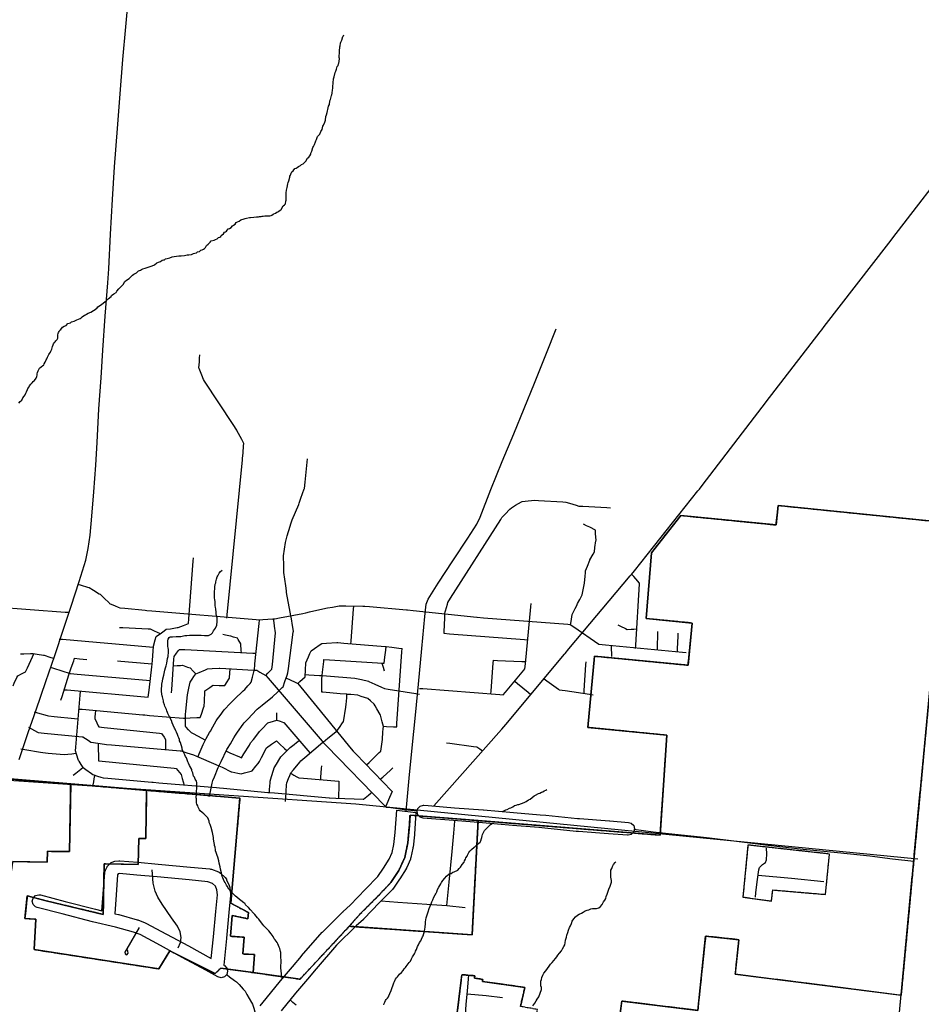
# Model space of a CAD drawing. Extents: x 1488644 to 1616065, y 653968 to 824748.
# Tile 30 of 33: x 1584534 to 1598470, y 744014 to 759235. Entities that reach past the tile are written whole.
import ezdxf

# ---------------------------------------------------------------- set-up
doc = ezdxf.new("R2010")
doc.units = 0
doc.header["$LTSCALE"] = 20
doc.header["$MEASUREMENT"] = 0
doc.linetypes.add('CENTER', pattern=[2, 1.25, -0.25, 0.25, -0.25])
for name, color, linetype in [('1', 7, 'Continuous'), ('12', 7, 'Continuous'), ('14', 7, 'Continuous'), ('35', 7, 'Continuous'), ('36', 7, 'Continuous'), ('37', 7, 'Continuous'), ('38', 7, 'Continuous'), ('58', 7, 'Continuous'), ('CONSTRUCTION_CLASS', 7, 'Continuous'), ('PATTERN_CLASS', 7, 'Continuous')]:
    doc.layers.add(name, color=color, linetype=linetype)

msp = doc.modelspace()

# ---------------------------------------------------------------- linework, layer by layer
at = {"layer": '1', "color": 2, "linetype": 'Continuous'}
for points in [[(1593814, 743870), (1593841, 744063), (1595015, 743919), (1595136, 745067), (1595650, 745013), (1595594, 744479), (1598158, 744153), (1598844, 751463), (1596258, 751726), (1596224, 751425), (1594753, 751571), (1594300, 750993), (1594218, 749977), (1594929, 749908), (1594864, 749257), (1593419, 749396), (1593316, 748294), (1594537, 748174), (1594432, 746630), (1591620, 746855), (1591527, 745090), (1589629, 745220), (1588867, 744403), (1588141, 744505), (1587643, 744575), (1587553, 744488), (1586857, 744841), (1586684, 744563), (1584756, 744861), (1584781, 745332), (1584615, 745341), (1584652, 745691), (1584945, 745612), (1585825, 745404), (1585839, 746184), (1586366, 746174), (1586373, 746577), (1586483, 746575), (1586496, 747322), (1585322, 747421), (1585304, 746374), (1584963, 746380), (1584960, 746214), (1584430, 746223)], [(1591183, 742966), (1591368, 744472), (1591567, 744455), (1591562, 744418), (1591690, 744400), (1591686, 744367), (1592342, 744275), (1592274, 743980)]]:
    msp.add_lwpolyline(points, dxfattribs=at)
at = {"layer": '1', "color": 1, "linetype": 'Continuous'}
msp.add_lwpolyline([(1595791, 746476), (1595712, 745672), (1596153, 745611), (1596174, 745782), (1596989, 745713), (1597051, 746337), (1595791, 746476)], close=True, dxfattribs=at)
at = {"layer": '12', "color": 7, "linetype": 'Continuous'}
for p, q in [((1598362, 746324), (1598454, 747312)), ((1597590, 738113), (1598331, 745994))]:
    msp.add_line(p, q, dxfattribs=at)
at = {"layer": '14', "color": 2, "linetype": 'CENTER'}
for p, q in [((1585322, 747421), (1586496, 747322)), ((1591527, 745090), (1591620, 746855)), ((1589629, 745220), (1591527, 745090))]:
    msp.add_line(p, q, dxfattribs=at)
for points in [[(1591620, 746855), (1594432, 746630), (1594537, 748174), (1593316, 748294), (1593419, 749396), (1594864, 749257), (1594929, 749908), (1594218, 749977), (1594300, 750993), (1594753, 751571), (1596224, 751425), (1596258, 751726), (1598844, 751463)], [(1598844, 751463), (1598158, 744153), (1595594, 744479)], [(1580746, 749328), (1580807, 749056), (1581011, 749078), (1581226, 749067), (1581371, 748996), (1581481, 748826), (1581547, 748679), (1581585, 748600), (1581594, 748506), (1581374, 747746), (1585322, 747421)], [(1584257, 745776), (1584183, 745788), (1584215, 745991), (1584394, 745962), (1584430, 746223), (1584960, 746214), (1584963, 746380), (1585304, 746374), (1585322, 747421)], [(1586496, 747322), (1586483, 746575), (1586373, 746577), (1586366, 746174), (1585839, 746184), (1585825, 745404), (1584945, 745612), (1584652, 745691)], [(1586496, 747322), (1587938, 747203), (1587796, 745578), (1588071, 745432), (1588059, 745338), (1587818, 745385), (1587790, 745066), (1588004, 745051), (1587981, 744792), (1588161, 744786), (1588141, 744505)], [(1589629, 745220), (1589804, 745418), (1590076, 745690), (1590272, 745895), (1590392, 746081), (1590487, 746286), (1590533, 746512), (1590557, 746778), (1590567, 746940), (1591620, 746855)], [(1595791, 746476), (1595712, 745672), (1596153, 745611), (1596174, 745782), (1596989, 745713)], [(1596989, 745713), (1597051, 746337), (1595791, 746476)], [(1584652, 745691), (1584615, 745341), (1584781, 745332), (1584756, 744861), (1586684, 744563), (1586857, 744841), (1587553, 744488), (1587643, 744575), (1588141, 744505)], [(1588141, 744505), (1588867, 744403), (1589629, 745220)], [(1595594, 744479), (1595650, 745013), (1595136, 745067), (1595015, 743919), (1593841, 744063), (1593814, 743870), (1593874, 743867), (1593863, 743737), (1593782, 743626), (1593751, 743648), (1593738, 743595), (1593178, 742824), (1593080, 742755), (1593051, 742796), (1592910, 742697)], [(1591686, 744367), (1591690, 744400), (1591562, 744418), (1591567, 744455), (1591368, 744472), (1591183, 742966), (1590116, 743097), (1589975, 741762)], [(1592910, 742697), (1592727, 742932), (1592578, 743065), (1592770, 743497), (1592820, 743849), (1592722, 743871), (1592712, 743819), (1592524, 743852), (1592537, 743934), (1592274, 743980), (1592342, 744275), (1591686, 744367)]]:
    msp.add_lwpolyline(points, dxfattribs=at)
at = {"layer": '35', "color": 2, "linetype": 'Continuous'}
msp.add_line((1590361, 747017), (1590659, 746981), dxfattribs=at)
for points in [[(1584526, 747801), (1584667, 748218), (1584787, 748566), (1584937, 749002), (1585075, 749406), (1585210, 749812), (1585332, 750167), (1585455, 750551), (1585554, 750878), (1585592, 751058), (1585625, 751266), (1585648, 751562), (1585678, 751935), (1585709, 752349), (1585729, 752698), (1585758, 753219), (1585791, 753698), (1585820, 754124), (1585856, 754653), (1585894, 755168), (1585914, 755386), (1585940, 755919), (1585968, 756458), (1585999, 756961), (1586048, 757552), (1586086, 758091), (1586130, 758618), (1586177, 759126), (1586219, 759635)], [(1590510, 746999), (1590556, 747511), (1590600, 747978), (1590653, 748482), (1590697, 748961), (1590749, 749514), (1590796, 750010), (1590817, 750201), (1590846, 750276), (1591001, 750524), (1591230, 750871), (1591460, 751219), (1591601, 751439), (1591653, 751546), (1591818, 751973), (1591992, 752405), (1592170, 752835), (1592333, 753226), (1592491, 753616), (1592679, 754082), (1592828, 754455)], [(1588252, 743989), (1588345, 744103), (1588345, 744103), (1588566, 744376), (1588566, 744376), (1588567, 744378), (1588750, 744595), (1588889, 744759), (1588890, 744760), (1588891, 744761), (1589208, 745128), (1589212, 745131), (1589217, 745137), (1589529, 745444), (1589532, 745446), (1589534, 745448), (1589641, 745545), (1589878, 745793), (1589879, 745794), (1589879, 745795), (1590070, 745991), (1590158, 746119), (1590247, 746257), (1590291, 746361), (1590317, 746485), (1590339, 746668), (1590361, 747017)], [(1590659, 746981), (1590638, 746645), (1590638, 746644), (1590638, 746636), (1590614, 746442), (1590613, 746438), (1590612, 746429), (1590581, 746285), (1590575, 746268), (1590573, 746258), (1590519, 746129), (1590510, 746112), (1590506, 746106), (1590410, 745955), (1590409, 745954), (1590407, 745951), (1590310, 745810), (1590306, 745806), (1590294, 745790), (1590095, 745586), (1589854, 745334), (1589849, 745330), (1589846, 745326), (1589737, 745228), (1589431, 744927), (1589118, 744565), (1588980, 744401), (1588798, 744186), (1588578, 743915)]]:
    msp.add_lwpolyline(points, dxfattribs=at)
at = {"layer": '36', "color": 3, "linetype": 'Continuous'}
for points in [[(1590832, 746888), (1590769, 746893), (1590726, 746906), (1590689, 746943), (1590676, 746993), (1590689, 747043), (1590726, 747079), (1590776, 747093), (1590783, 747092), (1590847, 747088), (1590847, 747088), (1590848, 747088), (1591256, 747053), (1591700, 747022), (1591701, 747022), (1591702, 747021), (1592168, 746979), (1592168, 746979), (1592577, 746944), (1592577, 746944), (1592667, 746937), (1592667, 746937), (1592668, 746937), (1593157, 746887), (1593157, 746887), (1593187, 746884), (1593651, 746852), (1593651, 746852), (1593653, 746852), (1593946, 746827), (1593987, 746814), (1594024, 746778), (1594037, 746728), (1594024, 746678), (1593987, 746641), (1593937, 746628), (1593929, 746628), (1593637, 746652), (1593171, 746684), (1593171, 746684), (1593168, 746685), (1593136, 746688), (1593136, 746688), (1592649, 746738), (1592560, 746745), (1592560, 746745), (1592151, 746780), (1592151, 746780), (1592151, 746780), (1591685, 746822), (1591241, 746854), (1591241, 746854), (1591239, 746854), (1590832, 746888)], [(1584804, 745511), (1584779, 745521), (1584742, 745557), (1584729, 745607), (1584742, 745657), (1584779, 745694), (1584829, 745707), (1584854, 745704), (1585239, 745605), (1585239, 745605), (1585239, 745605), (1585708, 745483), (1585806, 745460), (1585824, 745719), (1585824, 745719), (1585824, 745720), (1585849, 746052), (1585856, 746072), (1585859, 746089), (1585885, 746139), (1585887, 746145), (1585911, 746172), (1585950, 746204), (1585964, 746214), (1586002, 746226), (1586064, 746234), (1586075, 746234), (1586084, 746234), (1586362, 746209), (1586362, 746209), (1586675, 746183), (1586675, 746183), (1586676, 746183), (1587174, 746136), (1587174, 746136), (1587175, 746136), (1587474, 746107), (1587484, 746104), (1587500, 746101), (1587605, 746062), (1587619, 746055), (1587638, 746041), (1587710, 745972), (1587728, 745950), (1587733, 745940), (1587773, 745850), (1587776, 745834), (1587780, 745820), (1587791, 745715), (1587792, 745705), (1587791, 745695), (1587766, 745432), (1587766, 745432), (1587730, 745035), (1587730, 745035), (1587730, 745034), (1587687, 744618), (1587696, 744613), (1587698, 744612), (1587734, 744575), (1587748, 744525), (1587734, 744475), (1587698, 744438), (1587648, 744425), (1587599, 744437), (1587410, 744541), (1587410, 744542), (1587046, 744740), (1587046, 744740), (1586709, 744922), (1586709, 744922), (1586394, 745091), (1586294, 745131), (1586014, 745206), (1585661, 745289), (1585660, 745289), (1585659, 745289), (1585189, 745411), (1585189, 745411), (1584804, 745511)], [(1586003, 745414), (1586061, 745401), (1586062, 745400), (1586064, 745400), (1586351, 745322), (1586358, 745319), (1586362, 745319), (1586473, 745274), (1586482, 745270), (1586483, 745270), (1586804, 745098), (1586804, 745098), (1586804, 745098), (1587141, 744916), (1587142, 744916), (1587496, 744722), (1587531, 745055), (1587567, 745450), (1587567, 745451), (1587567, 745451), (1587591, 745704), (1587583, 745784), (1587558, 745841), (1587515, 745882), (1587442, 745910), (1587155, 745937), (1587155, 745937), (1586659, 745984), (1586345, 746009), (1586345, 746009), (1586344, 746009), (1586076, 746034), (1586054, 746031), (1586054, 746031), (1586047, 746017), (1586023, 745704), (1586023, 745704), (1586003, 745414)]]:
    msp.add_lwpolyline(points, dxfattribs=at)
at = {"layer": '36', "color": 140, "linetype": 'Continuous'}
for points in [[(1594029, 746720), (1594323, 746678), (1594662, 746646), (1595055, 746604), (1595196, 746586)], [(1595196, 746586), (1595574, 746540), (1595776, 746516)], [(1595776, 746516), (1596105, 746476), (1596645, 746413), (1597176, 746360), (1597674, 746307), (1598024, 746264), (1598352, 746226)]]:
    msp.add_lwpolyline(points, dxfattribs=at)
at = {"layer": '37', "color": 30, "linetype": 'Continuous'}
for points in [[(1591137, 745541), (1591174, 745901), (1591221, 746378), (1591243, 746659), (1591262, 746845)], [(1595905, 745671), (1595911, 745736), (1595932, 745910), (1595958, 746093), (1595971, 746131), (1596017, 746174), (1596064, 746207), (1596077, 746246), (1596081, 746339), (1596079, 746426)], [(1586984, 744887), (1587020, 744968), (1587028, 745048), (1587012, 745135), (1586972, 745222), (1586881, 745349), (1586734, 745564), (1586667, 745671), (1586627, 745762), (1586595, 745889), (1586583, 746091)], [(1595946, 746010), (1596463, 745966), (1596964, 745915)], [(1590119, 745616), (1590378, 745594), (1590829, 745562), (1591137, 745541), (1591418, 745509)], [(1586382, 745203), (1586190, 744872), (1586161, 744819), (1586165, 744792), (1586191, 744781), (1586209, 744803), (1586205, 744835), (1586191, 744871)], [(1591357, 743094), (1591377, 743341), (1591397, 743564), (1591417, 743770), (1591437, 744009), (1591457, 744224), (1591478, 744463)], [(1591452, 744177), (1591743, 744152), (1591994, 744121)]]:
    msp.add_lwpolyline(points, dxfattribs=at)
at = {"layer": '38', "color": 1, "linetype": 'Continuous'}
msp.add_line((1588509, 748407), (1588509, 748519), dxfattribs=at)
for points in [[(1590933, 747080), (1591980, 748260), (1591984, 748265), (1592047, 748341), (1592956, 749429), (1592964, 749439), (1593023, 749510), (1593970, 750636), (1593990, 750659), (1594036, 750717), (1595018, 751950), (1595041, 751979), (1595083, 752033), (1596008, 753243), (1596013, 753249), (1596072, 753326), (1596906, 754408), (1596933, 754443), (1596970, 754491), (1597967, 755779), (1597987, 755806), (1598031, 755862), (1599026, 757151)], [(1587738, 749984), (1587743, 750037), (1587978, 752432), (1587980, 752454), (1587987, 752538), (1587995, 752645), (1587998, 752686), (1587967, 752744), (1587891, 752885), (1587888, 752891), (1587833, 752975), (1587393, 753645), (1587375, 753672), (1587348, 753742), (1587309, 753841), (1587305, 753852), (1587312, 753947), (1587315, 754001), (1587319, 754055)], [(1587465, 747229), (1587477, 747280), (1587511, 747431), (1587521, 747476), (1587544, 747529), (1587603, 747673), (1587616, 747704), (1587647, 747767), (1587738, 747953), (1587746, 747968), (1587790, 748043), (1587842, 748132), (1587868, 748177), (1587899, 748219), (1587990, 748345), (1588006, 748367), (1588058, 748422), (1588201, 748573), (1588203, 748575), (1588281, 748638), (1588444, 748767), (1588447, 748770), (1588518, 748839), (1588592, 748911), (1588605, 748924), (1588633, 749005), (1588667, 749103), (1588680, 749138), (1588688, 749204), (1588762, 749769), (1588764, 749783), (1588750, 749871), (1588733, 749974), (1588726, 750018), (1588715, 750076), (1588660, 750382), (1588656, 750408), (1588646, 750484), (1588619, 750690), (1588618, 750705), (1588616, 750793), (1588613, 750949), (1588613, 750949), (1588628, 751051), (1588643, 751154), (1588646, 751172), (1588669, 751254), (1588712, 751404), (1588724, 751444), (1588747, 751501), (1588847, 751740), (1588856, 751761), (1588882, 751837), (1588933, 751984), (1588934, 751987), (1588946, 752087), (1588958, 752190), (1588964, 752238), (1588969, 752293), (1588979, 752396), (1588984, 752448)], [(1591100, 750046), (1591115, 750097), (1591144, 750200), (1591150, 750224), (1591194, 750293), (1591969, 751509), (1591988, 751538), (1592038, 751589), (1592112, 751666), (1592136, 751691), (1592198, 751728), (1592289, 751783), (1592298, 751789), (1592394, 751797), (1592447, 751801), (1592495, 751805), (1592554, 751801), (1592927, 751780), (1592974, 751777), (1593031, 751760), (1593134, 751729), (1593176, 751717), (1593238, 751713), (1593611, 751692), (1593665, 751689)], [(1593048, 749882), (1593056, 749934), (1593071, 750039), (1593072, 750042), (1593118, 750133), (1593143, 750180), (1593158, 750210), (1593191, 750274), (1593215, 750321), (1593226, 750342), (1593243, 750423), (1593264, 750526), (1593264, 750527), (1593273, 750632), (1593277, 750684), (1593280, 750717), (1593308, 750785), (1593348, 750882), (1593348, 750883), (1593399, 750975), (1593416, 751008), (1593426, 751076), (1593441, 751180), (1593443, 751190), (1593436, 751286), (1593433, 751339), (1593433, 751346), (1593344, 751389), (1593296, 751411), (1593248, 751434)], [(1585217, 748878), (1585269, 748873), (1586522, 748764), (1586521, 748764), (1586533, 748868), (1586575, 749232), (1586580, 749271), (1586585, 749336), (1586603, 749545), (1586604, 749549), (1586628, 749647), (1586641, 749698), (1586642, 749701), (1586724, 749759), (1586767, 749789), (1586800, 749811), (1586864, 749821), (1586968, 749837), (1586982, 749840), (1587067, 749872), (1587115, 749890), (1587145, 749902), (1587150, 749975), (1587217, 750863), (1587221, 750915)], [(1594054, 749517), (1594057, 749567), (1594113, 750512), (1594114, 750527), (1594058, 750590), (1594025, 750628), (1593992, 750665)], [(1585433, 750509), (1585483, 750493), (1585583, 750463), (1585610, 750455), (1585675, 750415), (1585764, 750361), (1585776, 750354), (1585842, 750291), (1585917, 750219), (1585924, 750212), (1586010, 750175), (1586058, 750154), (1586081, 750144), (1586160, 750136), (1586472, 750105), (1586501, 750102), (1586576, 750096), (1588188, 749963), (1588233, 749960), (1588292, 749963), (1588448, 749972), (1588479, 749974), (1588551, 749988), (1588909, 750057), (1588956, 750066), (1589011, 750079), (1589265, 750138), (1589291, 750144), (1589368, 750156), (1589471, 750173), (1589481, 750174), (1589575, 750173), (1589836, 750170), (1589870, 750170), (1589940, 750164), (1590512, 750113), (1590529, 750112), (1590616, 750103), (1591601, 749998), (1591605, 749998), (1591705, 749990), (1593006, 749891), (1593044, 749888), (1593098, 749850), (1593483, 749581), (1593487, 749579), (1593587, 749570), (1594781, 749458), (1594835, 749453)], [(1584149, 750157), (1585235, 750078), (1585287, 750074)], [(1589652, 749583), (1589655, 749632), (1589694, 750121), (1589698, 750170)], [(1592006, 748798), (1592041, 748840), (1592325, 749177), (1592342, 749198), (1592350, 749280), (1592435, 750157), (1592441, 750212)], [(1587289, 747836), (1587309, 747885), (1587369, 748030), (1587373, 748041), (1587418, 748122), (1587468, 748214), (1587481, 748237), (1587520, 748304), (1587572, 748395), (1587589, 748425), (1587632, 748481), (1587695, 748564), (1587718, 748593), (1587765, 748642), (1587876, 748753), (1587888, 748766), (1587952, 748825), (1587990, 748861), (1588012, 748882), (1588062, 748937), (1588096, 748976), (1588113, 748994), (1588133, 749072), (1588160, 749173), (1588161, 749174), (1588171, 749277), (1588235, 749902), (1588241, 749954)], [(1588333, 749092), (1588371, 749131), (1588408, 749170), (1588433, 749196), (1588440, 749269), (1588487, 749755), (1588487, 749759), (1588473, 749862), (1588465, 749916), (1588457, 749970)], [(1591100, 750046), (1591098, 749991), (1591091, 749770), (1591090, 749749), (1591179, 749743), (1592334, 749655), (1592389, 749651)], [(1586079, 749840), (1586128, 749837), (1586522, 749821), (1586551, 749820), (1586614, 749790), (1586659, 749769), (1586704, 749747)], [(1593779, 749880), (1593819, 749860), (1593899, 749822), (1593925, 749809), (1593985, 749813), (1594029, 749815), (1594074, 749817)], [(1585145, 749661), (1585198, 749657), (1586542, 749542), (1586596, 749537)], [(1587962, 749447), (1587959, 749490), (1587953, 749577), (1587952, 749589), (1587913, 749652), (1587900, 749673), (1587841, 749692), (1587799, 749706), (1587794, 749707), (1587714, 749723), (1587672, 749731)], [(1594390, 749497), (1594392, 749544), (1594397, 749731), (1594398, 749777)], [(1594699, 749461), (1594701, 749509), (1594711, 749703), (1594713, 749751)], [(1586880, 748828), (1586884, 748880), (1586917, 749351), (1586920, 749389), (1586960, 749443), (1586991, 749485), (1587002, 749501), (1587088, 749497), (1588136, 749444), (1588189, 749441)], [(1588826, 748970), (1588866, 749005), (1588946, 749076), (1588946, 749076), (1588951, 749183), (1588956, 749289), (1588956, 749291), (1588999, 749387), (1589020, 749436), (1589038, 749477), (1589089, 749513), (1589176, 749574), (1589203, 749593), (1589277, 749597), (1589436, 749606), (1589449, 749607), (1589543, 749599), (1590181, 749545), (1590200, 749543), (1590287, 749533), (1590393, 749521), (1590446, 749515)], [(1589207, 749096), (1589213, 749151), (1589233, 749316), (1589237, 749343), (1589320, 749338), (1590147, 749288), (1590165, 749287), (1590178, 749379), (1590192, 749488), (1590200, 749543)], [(1590153, 748315), (1590206, 748311), (1590311, 748304), (1590361, 748301), (1590365, 748356), (1590443, 749462), (1590446, 749515)], [(1593687, 749389), (1593684, 749443), (1593682, 749497), (1593679, 749551)], [(1584431, 748938), (1584451, 748980), (1584492, 749065), (1584505, 749094), (1584560, 749122), (1584602, 749143), (1584624, 749154), (1584653, 749218), (1584730, 749388), (1584750, 749431)], [(1584548, 749433), (1584599, 749434), (1584700, 749438), (1584742, 749439), (1584802, 749428), (1584902, 749411), (1584912, 749409), (1585000, 749382), (1585049, 749367)], [(1585171, 748716), (1585188, 748771), (1585294, 749105), (1585299, 749122), (1585331, 749215), (1585369, 749325), (1585383, 749365), (1585457, 749357), (1585515, 749351), (1585574, 749345)], [(1586046, 749325), (1586099, 749320), (1586521, 749281), (1586574, 749277)], [(1591818, 748808), (1591822, 748861), (1591854, 749289), (1591858, 749333), (1591921, 749330), (1592297, 749313), (1592351, 749311)], [(1585006, 749227), (1585058, 749210), (1585314, 749129), (1585317, 749128), (1585421, 749119), (1586494, 749025), (1586547, 749020)], [(1586910, 749249), (1586966, 749251), (1587022, 749253), (1587048, 749255), (1587129, 749227), (1587167, 749214), (1587217, 749164), (1587257, 749124)], [(1587257, 749124), (1587306, 749145), (1587404, 749187), (1587437, 749200), (1587508, 749203), (1587615, 749208), (1587630, 749208), (1587722, 749204), (1588148, 749181), (1588197, 749178), (1588247, 749149), (1588293, 749122), (1588337, 749096), (1588373, 749054), (1589207, 748081), (1589221, 748065), (1589280, 748003), (1590175, 747086), (1590198, 747063), (1590271, 747054), (1590483, 747027), (1590679, 747003)], [(1587325, 748449), (1587342, 748498), (1587375, 748595), (1587385, 748623), (1587388, 748696), (1587395, 748850), (1587395, 748858), (1587473, 748912), (1587516, 748941), (1587523, 748946), (1587617, 748944), (1587668, 748943), (1587706, 748942), (1587740, 748998), (1587767, 749041), (1587778, 749058), (1587784, 749141), (1587788, 749192)], [(1590173, 749166), (1590156, 749223), (1590139, 749281)], [(1593258, 748818), (1593261, 748867), (1593287, 749260), (1593290, 749309)], [(1587399, 748097), (1587354, 748121), (1587220, 748193), (1587187, 748211), (1587143, 748258), (1587108, 748296), (1587097, 748309), (1587097, 748393), (1587098, 748444), (1587099, 748493), (1587104, 748546), (1587128, 748800), (1587131, 748822), (1587147, 748900), (1587157, 748950), (1587167, 748996), (1587198, 749041), (1587227, 749083), (1587257, 749124)], [(1588656, 749058), (1588704, 749035), (1588800, 748988), (1588832, 748972), (1588877, 748917), (1589657, 747966), (1589688, 747928), (1589728, 747887), (1590285, 747310), (1590291, 747303), (1590252, 747213), (1590211, 747114), (1590189, 747065)], [(1588950, 749110), (1589005, 749107), (1589168, 749098), (1589207, 749096), (1589277, 749091), (1589713, 749058), (1589716, 749058), (1589819, 749033), (1589925, 749007), (1589928, 749006), (1590025, 748962), (1590124, 748917), (1590173, 748894), (1590228, 748885), (1590659, 748818), (1590713, 748810)], [(1589896, 747716), (1589935, 747754), (1590092, 747905), (1590117, 747928), (1590127, 748002), (1590142, 748110), (1590143, 748115), (1590149, 748219), (1590153, 748273), (1590155, 748309), (1590137, 748379), (1590109, 748485), (1590107, 748493), (1590056, 748580), (1590029, 748627), (1590013, 748654), (1589956, 748706), (1589916, 748744), (1589916, 748744), (1589812, 748775), (1589760, 748791), (1589758, 748792), (1589652, 748801), (1589598, 748805), (1589593, 748806), (1589489, 748815), (1589218, 748839), (1589203, 748840), (1589204, 748933), (1589206, 749042), (1589207, 749096)], [(1592639, 749046), (1592683, 749014), (1592860, 748886), (1592873, 748876), (1592965, 748863), (1593342, 748808), (1593396, 748800)], [(1590713, 748898), (1590765, 748894), (1591954, 748802), (1592006, 748798)], [(1592188, 749008), (1592229, 748974), (1592392, 748838), (1592433, 748804)], [(1585515, 747676), (1585483, 747723), (1585451, 747771), (1585443, 747782), (1585412, 747879), (1585395, 747932), (1585400, 747991), (1585468, 748793), (1585473, 748850)], [(1588644, 747147), (1588647, 747199), (1588660, 747406), (1588662, 747439), (1588689, 747505), (1588708, 747553), (1588724, 747590), (1588765, 747638), (1588866, 747757), (1588882, 747776), (1588942, 747828), (1589218, 748065), (1589223, 748069), (1589299, 748129), (1589422, 748225), (1589431, 748233), (1589485, 748308), (1589515, 748350), (1589541, 748387), (1589551, 748445), (1589567, 748547), (1589571, 748573), (1589579, 748650), (1589589, 748754), (1589593, 748806)], [(1585447, 748579), (1585499, 748575), (1586438, 748490), (1586467, 748487), (1586542, 748481), (1587064, 748440), (1587101, 748437), (1587168, 748441), (1587272, 748446), (1587325, 748449)], [(1584756, 748535), (1584807, 748521), (1584960, 748479), (1584980, 748473), (1585065, 748464), (1585381, 748431), (1585433, 748425)], [(1585704, 748557), (1585700, 748507), (1585696, 748457), (1585694, 748433), (1585727, 748363), (1585749, 748318), (1585756, 748303), (1585840, 748294), (1586694, 748204), (1586724, 748201), (1586765, 748143), (1586790, 748107), (1586789, 748050), (1586789, 747999), (1586788, 747948)], [(1584668, 748299), (1584715, 748274), (1584809, 748223), (1584820, 748217), (1584914, 748208), (1585499, 748150), (1585509, 748149), (1585590, 748096), (1585634, 748067), (1585638, 748065), (1585740, 748051), (1585846, 748037), (1585878, 748032), (1585952, 748026), (1587016, 747934), (1587030, 747932), (1587119, 747903), (1587169, 747886), (1587219, 747870), (1587269, 747849), (1587564, 747723), (1587614, 747702)], [(1587732, 747926), (1587781, 747904), (1587929, 747839), (1587962, 747824), (1588000, 747885), (1588085, 748022), (1588104, 748055), (1588148, 748110), (1588214, 748194), (1588243, 748231), (1588285, 748276), (1588359, 748354), (1588371, 748367), (1588457, 748392), (1588509, 748407)], [(1588509, 748407), (1588559, 748390), (1588609, 748372), (1588618, 748369), (1588680, 748297), (1588990, 747938), (1589024, 747898)], [(1584554, 747964), (1584614, 747954), (1584855, 747913), (1584894, 747906), (1584976, 747898), (1585158, 747880), (1585219, 747874), (1585280, 747881), (1585340, 747888), (1585401, 747894)], [(1585746, 748041), (1585748, 747987), (1585752, 747828), (1585754, 747778), (1585811, 747772), (1586924, 747663), (1586950, 747660), (1587002, 747599), (1587028, 747568), (1587047, 747505), (1587063, 747454), (1587078, 747403)], [(1587614, 747702), (1587661, 747679), (1587805, 747609), (1587812, 747606), (1587908, 747586), (1587958, 747576), (1588011, 747590), (1588114, 747619), (1588125, 747622), (1588184, 747696), (1588218, 747737), (1588241, 747766), (1588272, 747828), (1588344, 747970), (1588349, 747980), (1588426, 748035), (1588470, 748066), (1588501, 748089), (1588551, 748043), (1588629, 747970), (1588668, 747934)], [(1588393, 747285), (1588397, 747336), (1588404, 747439), (1588405, 747462), (1588428, 747538), (1588457, 747636), (1588467, 747670), (1588502, 747728), (1588555, 747816), (1588571, 747842), (1588622, 747892), (1588696, 747965), (1588714, 747982), (1588775, 748030), (1588815, 748061), (1588856, 748093)], [(1591130, 748057), (1591182, 748049), (1591548, 747999), (1591599, 747992), (1591644, 747962), (1591687, 747932)], [(1585515, 747676), (1585477, 747644), (1585400, 747581), (1585361, 747550)], [(1585515, 747676), (1585558, 747644), (1585643, 747581), (1585664, 747566), (1585739, 747542), (1585790, 747526), (1585822, 747516), (1585894, 747509), (1586578, 747447), (1586598, 747446), (1586683, 747438), (1587578, 747365), (1587624, 747361), (1587684, 747356), (1588368, 747291), (1588391, 747289), (1588473, 747282), (1589315, 747208), (1589321, 747207), (1589421, 747203), (1589843, 747183), (1589848, 747183), (1589924, 747249), (1589965, 747283)], [(1589187, 747482), (1589190, 747526), (1589199, 747658), (1589203, 747702)], [(1590107, 747492), (1590146, 747528), (1590264, 747636), (1590303, 747672)], [(1585690, 747550), (1585682, 747502), (1585674, 747455), (1585666, 747407)], [(1588726, 747586), (1588773, 747558), (1588819, 747530), (1588848, 747514), (1588923, 747508), (1589466, 747464), (1589469, 747464), (1589467, 747358), (1589464, 747250), (1589463, 747195)], [(1587739, 744470), (1587777, 744441), (1587855, 744383), (1587887, 744360), (1587925, 744318), (1587990, 744247), (1588017, 744217), (1588045, 744168), (1588116, 744042), (1588131, 744017), (1588151, 743952), (1588174, 743876)]]:
    msp.add_lwpolyline(points, dxfattribs=at)
at = {"layer": '58', "color": 140, "linetype": 'Continuous'}
for points in [[(1584519, 753306), (1584543, 753332), (1584566, 753355), (1584582, 753387), (1584603, 753413), (1584617, 753437), (1584630, 753460), (1584638, 753482), (1584653, 753520), (1584660, 753534), (1584682, 753562), (1584684, 753576), (1584707, 753601), (1584727, 753623), (1584744, 753641), (1584758, 753651), (1584777, 753676), (1584791, 753694), (1584798, 753718), (1584802, 753742), (1584804, 753758), (1584811, 753780), (1584819, 753808), (1584832, 753830), (1584842, 753848), (1584867, 753867), (1584893, 753891), (1584907, 753897), (1584912, 753917), (1584928, 753942), (1584941, 753978), (1584955, 753990), (1584964, 754018), (1584972, 754040), (1584983, 754060), (1584995, 754073), (1585008, 754093), (1585016, 754109), (1585029, 754143), (1585040, 754183), (1585050, 754209), (1585058, 754225), (1585067, 754241), (1585083, 754256), (1585095, 754272), (1585112, 754290), (1585122, 754312), (1585125, 754328), (1585125, 754364), (1585130, 754386), (1585136, 754402), (1585145, 754416), (1585155, 754436), (1585171, 754447), (1585196, 754481), (1585220, 754495), (1585253, 754508), (1585279, 754536), (1585320, 754551), (1585336, 754562), (1585378, 754576), (1585396, 754583), (1585419, 754595), (1585469, 754616), (1585485, 754628), (1585502, 754643), (1585534, 754665), (1585551, 754675), (1585569, 754682), (1585591, 754700), (1585631, 754713), (1585676, 754738), (1585702, 754756), (1585733, 754779), (1585741, 754797), (1585796, 754830), (1585829, 754858), (1585872, 754891), (1585900, 754921), (1585947, 754956), (1585955, 754972), (1585990, 754995), (1586025, 755020), (1586037, 755040), (1586068, 755072), (1586109, 755115), (1586131, 755141), (1586160, 755190), (1586187, 755206), (1586225, 755233), (1586246, 755257), (1586278, 755286), (1586299, 755300), (1586337, 755321), (1586368, 755353), (1586384, 755359), (1586402, 755364), (1586416, 755374), (1586437, 755386), (1586475, 755393), (1586519, 755410), (1586582, 755431), (1586618, 755448), (1586653, 755478), (1586681, 755487), (1586712, 755499), (1586736, 755520), (1586756, 755522), (1586772, 755525), (1586788, 755537), (1586813, 755545), (1586857, 755552), (1586891, 755567), (1586921, 755573), (1586960, 755578), (1586994, 755585), (1587030, 755587), (1587080, 755590), (1587120, 755599), (1587150, 755600), (1587187, 755607), (1587219, 755621), (1587243, 755624), (1587265, 755632), (1587284, 755644), (1587312, 755653), (1587336, 755673), (1587354, 755678), (1587375, 755686), (1587391, 755698), (1587407, 755713), (1587422, 755743), (1587448, 755767), (1587461, 755781), (1587477, 755796), (1587495, 755816), (1587540, 755827), (1587560, 755835), (1587586, 755846), (1587607, 755868), (1587625, 755874), (1587641, 755883), (1587649, 755897), (1587682, 755923), (1587701, 755948), (1587715, 755956), (1587731, 755966), (1587754, 756000), (1587776, 756009), (1587802, 756023), (1587821, 756050), (1587839, 756060), (1587863, 756074), (1587882, 756101), (1587900, 756109), (1587927, 756123), (1587951, 756140), (1587967, 756144), (1587989, 756149), (1588020, 756163), (1588040, 756167), (1588088, 756178), (1588104, 756179), (1588152, 756182), (1588194, 756186), (1588208, 756189), (1588224, 756189), (1588243, 756191), (1588267, 756194), (1588281, 756196), (1588299, 756199), (1588325, 756201), (1588369, 756202), (1588399, 756205), (1588419, 756209), (1588433, 756211), (1588450, 756231), (1588464, 756236), (1588488, 756246), (1588506, 756262), (1588523, 756267), (1588541, 756273), (1588561, 756291), (1588577, 756302), (1588605, 756358), (1588625, 756374), (1588641, 756391), (1588650, 756431), (1588655, 756447), (1588655, 756473), (1588654, 756530), (1588655, 756558), (1588658, 756602), (1588662, 756618), (1588667, 756642), (1588676, 756698), (1588684, 756718), (1588695, 756744), (1588708, 756800), (1588710, 756816), (1588721, 756831), (1588731, 756865), (1588742, 756881), (1588762, 756897), (1588785, 756935), (1588805, 756942), (1588823, 756952), (1588842, 756967), (1588874, 756979), (1588892, 756995), (1588916, 757006), (1588931, 757020), (1588959, 757049), (1588984, 757093), (1589003, 757109), (1589021, 757129), (1589032, 757158), (1589036, 757174), (1589049, 757202), (1589064, 757258), (1589074, 757276), (1589091, 757304), (1589106, 757346), (1589112, 757360), (1589123, 757381), (1589138, 757431), (1589154, 757445), (1589174, 757467), (1589189, 757507), (1589208, 757538), (1589221, 757590), (1589231, 757606), (1589252, 757650), (1589261, 757682), (1589268, 757738), (1589275, 757766), (1589287, 757798), (1589301, 757874), (1589309, 757896), (1589320, 757923), (1589329, 757982), (1589338, 757999), (1589344, 758021), (1589351, 758061), (1589357, 758075), (1589366, 758101), (1589371, 758153), (1589373, 758173), (1589374, 758203), (1589379, 758256), (1589381, 758276), (1589384, 758306), (1589386, 758322), (1589395, 758350), (1589408, 758420), (1589419, 758441), (1589432, 758471), (1589442, 758511), (1589457, 758525), (1589461, 758551), (1589466, 758565), (1589472, 758587), (1589475, 758633), (1589473, 758649), (1589475, 758741), (1589478, 758763), (1589482, 758802), (1589483, 758816), (1589487, 758832), (1589494, 758870), (1589500, 758889), (1589515, 758919), (1589528, 758973), (1589538, 758987), (1589544, 759002)], [(1588593, 744405), (1588593, 744408), (1588589, 744424), (1588582, 744470), (1588580, 744489), (1588577, 744529), (1588572, 744583), (1588574, 744687), (1588572, 744746), (1588570, 744768), (1588569, 744814), (1588563, 744832), (1588556, 744878), (1588547, 744897), (1588526, 744947), (1588512, 744968), (1588485, 745012), (1588469, 745027), (1588454, 745063), (1588423, 745104), (1588383, 745149), (1588309, 745227), (1588291, 745247), (1588274, 745276), (1588231, 745331), (1588211, 745349), (1588170, 745400), (1588149, 745421), (1588104, 745476), (1588068, 745511), (1588025, 745550), (1588018, 745570), (1587996, 745584), (1587954, 745621), (1587933, 745634), (1587891, 745671), (1587870, 745687), (1587830, 745728), (1587813, 745740), (1587785, 745773), (1587766, 745792), (1587743, 745838), (1587729, 745855), (1587708, 745899), (1587694, 745917), (1587675, 745968), (1587665, 745988), (1587653, 746047), (1587640, 746101), (1587635, 746139), (1587618, 746198), (1587610, 746232), (1587596, 746287), (1587586, 746317), (1587573, 746360), (1587563, 746386), (1587562, 746402), (1587553, 746444), (1587547, 746468), (1587545, 746485), (1587535, 746537), (1587531, 746571), (1587528, 746595), (1587515, 746672), (1587493, 746747), (1587478, 746795), (1587462, 746825), (1587461, 746844), (1587440, 746896), (1587422, 746917), (1587401, 746939), (1587381, 746958), (1587355, 746978), (1587324, 747003), (1587314, 747019), (1587305, 747041), (1587291, 747064), (1587287, 747080), (1587274, 747110), (1587268, 747130), (1587267, 747161), (1587265, 747189), (1587264, 747205), (1587265, 747263), (1587268, 747303), (1587273, 747353), (1587274, 747423), (1587273, 747442), (1587269, 747462), (1587248, 747496), (1587236, 747523), (1587223, 747543), (1587208, 747593), (1587196, 747622), (1587193, 747642), (1587160, 747705), (1587145, 747741), (1587135, 747765), (1587112, 747824), (1587099, 747846), (1587087, 747871), (1587054, 747932), (1587047, 747958), (1587043, 747974), (1587017, 748059), (1587006, 748089), (1587002, 748107), (1586993, 748136), (1586985, 748156), (1586974, 748186), (1586958, 748221), (1586949, 748243), (1586937, 748267), (1586927, 748284), (1586908, 748330), (1586891, 748367), (1586878, 748403), (1586857, 748446), (1586826, 748510), (1586820, 748527), (1586807, 748553), (1586801, 748571), (1586788, 748603), (1586776, 748622), (1586773, 748642), (1586759, 748684), (1586758, 748708), (1586750, 748725), (1586739, 748765), (1586735, 748781), (1586730, 748809), (1586727, 748854), (1586728, 748898), (1586730, 748934), (1586733, 748962), (1586742, 749012), (1586747, 749048), (1586760, 749100), (1586767, 749130), (1586778, 749178), (1586790, 749216), (1586797, 749244), (1586801, 749268), (1586806, 749286), (1586813, 749324), (1586821, 749358), (1586828, 749392), (1586831, 749416), (1586833, 749438), (1586834, 749474), (1586832, 749498), (1586829, 749524), (1586825, 749544), (1586822, 749560), (1586823, 749635), (1586830, 749659), (1586844, 749682), (1586860, 749694), (1586896, 749697), (1586951, 749700), (1587003, 749701), (1587025, 749701), (1587087, 749714), (1587115, 749715), (1587157, 749720), (1587196, 749722), (1587338, 749719), (1587392, 749716), (1587416, 749717), (1587452, 749716), (1587474, 749728), (1587496, 749738), (1587515, 749759), (1587531, 749787), (1587558, 749831), (1587579, 749876), (1587587, 749932), (1587587, 749967), (1587586, 749989), (1587578, 750023), (1587573, 750051), (1587569, 750077), (1587564, 750124), (1587559, 750154), (1587553, 750172), (1587554, 750220), (1587553, 750236), (1587549, 750270), (1587546, 750295), (1587545, 750331), (1587546, 750397), (1587549, 750439), (1587551, 750465), (1587556, 750507), (1587565, 750531), (1587567, 750547), (1587576, 750585), (1587587, 750623), (1587595, 750639), (1587608, 750661), (1587618, 750681), (1587639, 750704), (1587661, 750724)], [(1591994, 746996), (1592018, 747005), (1592048, 747021), (1592071, 747028), (1592103, 747048), (1592123, 747053), (1592158, 747069), (1592184, 747086), (1592208, 747094), (1592234, 747101), (1592251, 747105), (1592289, 747118), (1592307, 747124), (1592343, 747141), (1592360, 747151), (1592400, 747174), (1592425, 747184), (1592453, 747209), (1592488, 747237), (1592506, 747248), (1592551, 747272), (1592571, 747279), (1592601, 747293), (1592619, 747298), (1592642, 747312), (1592666, 747326), (1592684, 747335)], [(1590163, 744007), (1590170, 744025), (1590176, 744047), (1590189, 744073), (1590199, 744091), (1590217, 744110), (1590232, 744128), (1590242, 744146), (1590255, 744182), (1590274, 744230), (1590284, 744256), (1590293, 744274), (1590301, 744302), (1590318, 744347), (1590329, 744365), (1590344, 744403), (1590356, 744425), (1590372, 744441), (1590389, 744460), (1590407, 744480), (1590434, 744506), (1590459, 744539), (1590479, 744563), (1590498, 744585), (1590510, 744600), (1590522, 744618), (1590537, 744640), (1590555, 744662), (1590572, 744682), (1590592, 744715), (1590607, 744747), (1590638, 744793), (1590647, 744813), (1590653, 744834), (1590668, 744862), (1590685, 744910), (1590697, 744936), (1590714, 744972), (1590733, 744997), (1590743, 745019), (1590762, 745057), (1590772, 745073), (1590783, 745109), (1590792, 745139), (1590796, 745181), (1590799, 745201), (1590801, 745217), (1590806, 745253), (1590807, 745291), (1590811, 745319), (1590818, 745351), (1590827, 745381), (1590833, 745399), (1590846, 745443), (1590861, 745493), (1590878, 745533), (1590893, 745566), (1590905, 745600), (1590920, 745630), (1590935, 745668), (1590956, 745708), (1590966, 745724), (1590981, 745753), (1590993, 745789), (1591014, 745827), (1591041, 745877), (1591056, 745898), (1591074, 745930), (1591103, 745964), (1591132, 745993), (1591173, 746029), (1591201, 746038), (1591231, 746055), (1591249, 746063), (1591306, 746090), (1591325, 746116), (1591345, 746135), (1591372, 746175), (1591403, 746213), (1591411, 746233), (1591426, 746256), (1591432, 746276), (1591449, 746304), (1591455, 746322), (1591476, 746360), (1591494, 746383), (1591517, 746407), (1591556, 746444), (1591574, 746456), (1591605, 746486), (1591633, 746507), (1591652, 746523), (1591660, 746543), (1591671, 746579), (1591675, 746595), (1591682, 746617), (1591688, 746637), (1591694, 746652), (1591709, 746682), (1591719, 746700), (1591758, 746744), (1591787, 746767), (1591813, 746795), (1591836, 746811)], [(1592465, 743991), (1592495, 744031), (1592519, 744067), (1592533, 744095), (1592557, 744131), (1592577, 744184), (1592597, 744244), (1592597, 744272), (1592591, 744300), (1592587, 744330), (1592591, 744370), (1592597, 744398), (1592607, 744430), (1592621, 744464), (1592637, 744498), (1592665, 744531), (1592690, 744567), (1592716, 744605), (1592740, 744633), (1592762, 744661), (1592788, 744693), (1592814, 744723), (1592836, 744749), (1592854, 744775), (1592878, 744803), (1592908, 744842), (1592926, 744874), (1592945, 744908), (1592961, 744936), (1592967, 744966), (1592971, 745004), (1592987, 745054), (1592991, 745082), (1593007, 745126), (1593017, 745158), (1593031, 745201), (1593049, 745227), (1593061, 745263), (1593075, 745297), (1593101, 745333), (1593123, 745365), (1593155, 745391), (1593181, 745409), (1593216, 745423), (1593242, 745439), (1593272, 745457), (1593304, 745469), (1593332, 745477), (1593360, 745489), (1593388, 745493), (1593424, 745493), (1593451, 745497), (1593483, 745508), (1593509, 745526), (1593537, 745558), (1593559, 745596), (1593579, 745622), (1593593, 745650), (1593599, 745682), (1593613, 745716), (1593623, 745748), (1593639, 745792), (1593661, 745841), (1593671, 745871), (1593679, 745901), (1593683, 745927), (1593677, 745955), (1593673, 745981), (1593673, 746007), (1593669, 746033), (1593669, 746063), (1593673, 746089), (1593685, 746115), (1593695, 746143), (1593712, 746176), (1593738, 746206), (1593750, 746218)], [(1588807, 744002), (1588755, 744043), (1588738, 744058), (1588721, 744080)]]:
    msp.add_lwpolyline(points, dxfattribs=at)
at = {"layer": 'CONSTRUCTION_CLASS', "color": 2, "linetype": 'Continuous'}
msp.add_lwpolyline([(1581374, 747746), (1585322, 747421), (1586496, 747322), (1587938, 747203), (1587796, 745578), (1588071, 745432), (1588059, 745338), (1587818, 745385), (1587790, 745066), (1588004, 745051), (1587981, 744792), (1588161, 744786), (1588141, 744505), (1588867, 744403), (1589629, 745220), (1589804, 745418), (1590076, 745690), (1590272, 745895), (1590392, 746081), (1590487, 746286), (1590533, 746512), (1590557, 746778), (1590567, 746940), (1591620, 746855), (1594432, 746630), (1594537, 748174), (1593316, 748294), (1593419, 749396), (1594864, 749257), (1594929, 749908), (1594218, 749977), (1594300, 750993), (1594753, 751571), (1596224, 751425), (1596258, 751726), (1598844, 751463)], dxfattribs=at)
at = {"layer": 'CONSTRUCTION_CLASS', "color": 1, "linetype": 'Continuous'}
msp.add_lwpolyline([(1584430, 746223), (1584960, 746214), (1584963, 746380), (1585304, 746374), (1585322, 747421), (1581374, 747746)], dxfattribs=at)
for points in [[(1584652, 745691), (1584615, 745341), (1584781, 745332), (1584756, 744861), (1586684, 744563), (1586857, 744841), (1587553, 744488), (1587643, 744575), (1588141, 744505), (1588161, 744786), (1587981, 744792), (1588004, 745051), (1587790, 745066), (1587818, 745385), (1588059, 745338), (1588071, 745432), (1587796, 745578), (1587938, 747203), (1586496, 747322), (1586483, 746575), (1586373, 746577), (1586366, 746174), (1585839, 746184), (1585825, 745404), (1584945, 745612), (1584652, 745691)], [(1589629, 745220), (1591527, 745090), (1591620, 746855), (1590567, 746940), (1590557, 746778), (1590533, 746512), (1590487, 746286), (1590392, 746081), (1590272, 745895), (1590076, 745690), (1589804, 745418), (1589629, 745220)]]:
    msp.add_lwpolyline(points, close=True, dxfattribs=at)
at = {"layer": 'PATTERN_CLASS', "color": 1, "linetype": 'Continuous'}
for points in [[(1591162, 656876), (1591726, 663496), (1592205, 668997), (1592724, 673939), (1592753, 674285), (1592164, 674405), (1592481, 678641), (1594560, 703660), (1594484, 703660), (1595974, 719409), (1597415, 735565), (1597351, 735568), (1598848, 751506), (1609445, 750524), (1609927, 755771), (1610386, 760766), (1610416, 761089), (1610805, 765380), (1610874, 766436), (1613229, 792682), (1614046, 801797), (1614811, 810187), (1615623, 820222), (1616065, 824748)], [(1581872, 747647), (1589729, 747114), (1598415, 746262)]]:
    msp.add_lwpolyline(points, dxfattribs=at)

doc.saveas('drawing.dxf')
